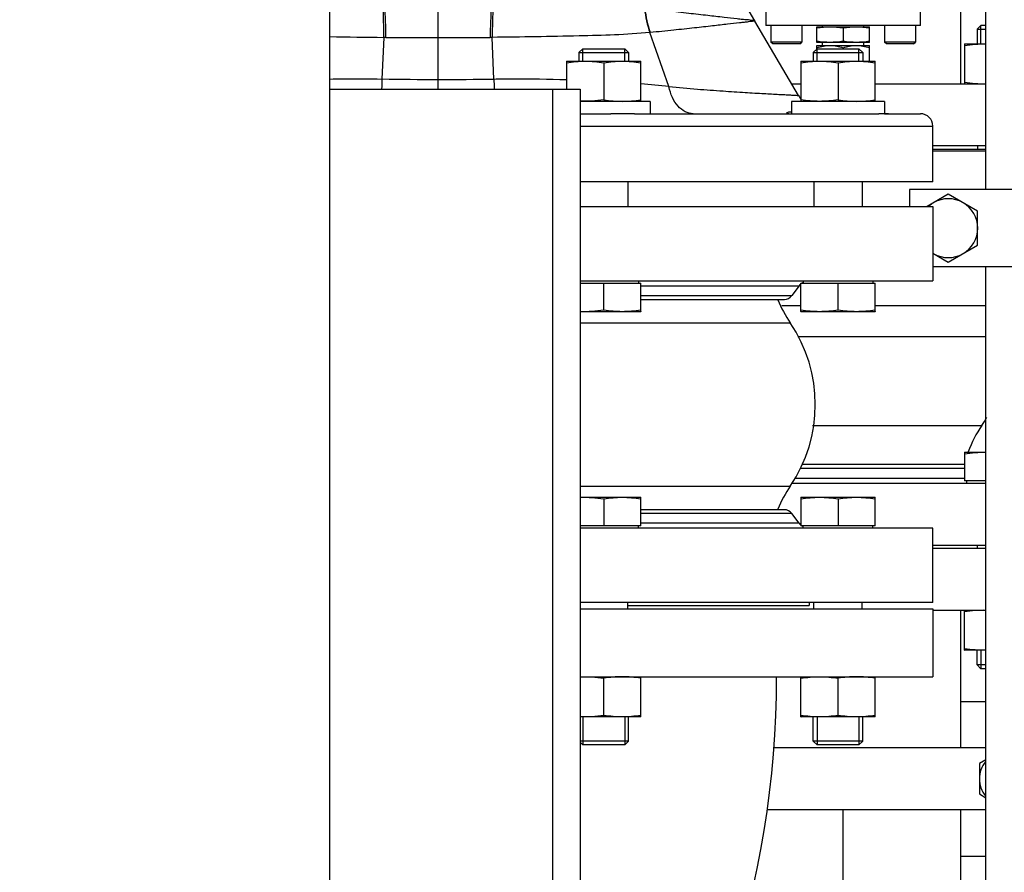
# Model space of a CAD drawing. Header units: millimetres. Extents: x 0 to 1189, y 0 to 841.
# Tile 37 of 193: x 433 to 446, y 189 to 200. Entities that reach past the tile are written whole.
import ezdxf
from ezdxf.enums import TextEntityAlignment as Align

# ---------------------------------------------------------------- set-up
doc = ezdxf.new("R2010")
doc.units = ezdxf.units.MM
doc.header["$LTSCALE"] = 65.395
doc.linetypes.add('CENTER', pattern=[0.6, 0.375, -0.075, 0.075, -0.075])
doc.layers.get('0').update_dxf_attribs({"linetype": 'CONTINUOUS'})
for name, color, linetype in [('1707_125001_01_PBL1175', 7, 'CONTINUOUS'), ('1907_153200_72_ABL1227', 7, 'CONTINUOUS'), ('1907_153200_72_T1_PBL1235', 7, 'CONTINUOUS'), ('1907_153200_79_ABL1192', 7, 'CONTINUOUS'), ('1907_153200_79_T1_PBL1496', 7, 'CONTINUOUS'), ('1907_153700_21_ABL1221', 7, 'CONTINUOUS'), ('1907_153700_21_T1_PBL1223', 7, 'CONTINUOUS'), ('1907_153700_21_T2_PBL1222', 7, 'CONTINUOUS'), ('1907_153701_06_AC_PBL1195', 7, 'CONTINUOUS'), ('1917_153701_09_PBL1214', 7, 'CONTINUOUS'), ('32007_153200_01_ABL1189', 7, 'CONTINUOUS'), ('32007_153200_01_T1_PBL1232', 7, 'CONTINUOUS'), ('32007_153701_03_PBL1194', 7, 'CONTINUOUS'), ('6M32E_GENSET_VERROHRUNG_ABL1095', 7, 'CONTINUOUS'), ('D931_1-M10X130_PBL1419', 7, 'CONTINUOUS'), ('D931_1-M12X220_PBL1420', 7, 'CONTINUOUS'), ('D931_1-M16X60_PBL1148', 7, 'CONTINUOUS'), ('D931_1-M16X60_PBL1231', 7, 'CONTINUOUS'), ('D931_1-M16X70_PBL1147', 7, 'CONTINUOUS'), ('D931_1-M16X70_PBL1150', 7, 'CONTINUOUS'), ('D931_1-M16X70_PBL1152', 7, 'CONTINUOUS'), ('D931_1-M16X70_PBL1196', 7, 'CONTINUOUS'), ('D931_1-M16X75_PBL1151', 7, 'CONTINUOUS'), ('D931_1-M16X75_PBL1153', 7, 'CONTINUOUS'), ('D934-M16_PBL1145', 7, 'CONTINUOUS'), ('D934-M16_PBL1146', 7, 'CONTINUOUS'), ('D934-M16_PBL1154', 7, 'CONTINUOUS'), ('D934-M16_PBL1155', 7, 'CONTINUOUS'), ('D934-M16_PBL1156', 7, 'CONTINUOUS'), ('D934-M16_PBL1213', 7, 'CONTINUOUS'), ('ERV_GS200_6_ABL1215', 7, 'CONTINUOUS'), ('ERV_GS200_6_T1_PBL1217', 7, 'CONTINUOUS'), ('ERV_GS200_6_T1_PBL1224', 7, 'CONTINUOUS'), ('ERV_GS200_6_T2_PBL1216', 7, 'CONTINUOUS'), ('ERV_GS65_16_ABL1218', 7, 'CONTINUOUS'), ('ERV_GS65_16_T1_PBL1219', 7, 'CONTINUOUS'), ('ERV_GS65_16_T1_PBL1226', 7, 'CONTINUOUS'), ('ERV_GS65_16_T2_PBL1220', 7, 'CONTINUOUS'), ('links_14_VBL1092', 7, 'CONTINUOUS'), ('N6003-17X30-5_PBL1229', 7, 'CONTINUOUS'), ('N6003-17X30-5_PBL1230', 7, 'CONTINUOUS'), ('RKD3000-139_PBL1225', 7, 'CONTINUOUS')]:
    doc.layers.add(name, color=color, linetype=linetype)
doc.styles.get("Standard").update_dxf_attribs({"font": 'txt', "width": 0.6})
doc.dimstyles.new('DIMSTYLE_2', dxfattribs={"dimtxt": 3.5, "dimasz": 3.5, "dimexe": 1.8, "dimexo": 0, "dimgap": 0.875, "dimtad": 1, "dimlfac": 25, "dimdsep": 46, "dimtxsty": 'STANDARD', "dimblk": '_FILLED', "dimblk1": '_FILLED', "dimblk2": '_FILLED', "dimcen": 0.09, "dimadec": 0, "dimazin": 0, "dimtp": 2, "dimtm": 2, "dimtfac": 1, "dimtofl": 0, "dimtmove": 0, "dimatfit": 3, "dimldrblk": '_FILLED', "dimfxl": 1, "dimtolj": 1, "dimarcsym": 0})

# ---------------------------------------------------------------- blocks, each defined once
blk = doc.blocks.new('_FILLED')
at = {"color": 0, "linetype": 'BYBLOCK'}
blk.add_solid([(0, 0), (-1, 0.1671), (-1, -0.1671)], dxfattribs=at)
blk = doc.blocks.new('*D13')
at = {"color": 6, "linetype": 'CONTINUOUS'}
for p, q in [((469.447, 230.597), (469.447, 153.879)), ((302.087, 223.837), (302.087, 153.879)), ((302.087, 155.679), (385.767, 155.679)), ((469.447, 155.679), (385.767, 155.679))]:
    blk.add_line(p, q, dxfattribs=at)
at = {"color": 6, "linetype": 'CONTINUOUS', "xscale": 3.5, "yscale": 3.5, "zscale": 3.5, "rotation": 180}
blk.add_blockref('_FILLED', (302.087, 155.679), dxfattribs=at)
at = {"color": 6, "linetype": 'CONTINUOUS', "xscale": 3.5, "yscale": 3.5, "zscale": 3.5}
blk.add_blockref('_FILLED', (469.447, 155.679), dxfattribs=at)
at = {"color": 6, "linetype": 'CONTINUOUS', "width": 0.636905}
blk.add_text('4184', height=3.5, dxfattribs=at).set_placement((385.767, 156.554), align=Align.CENTER)
blk = doc.blocks.new('D934-M16_PBL1145', base_point=(443.981, 191.295))
at = {"layer": 'D934-M16_PBL1145', "color": 7, "linetype": 'CONTINUOUS'}
for p, q in [((443.501, 191.036), (443.501, 191.555)), ((443.981, 191.055), (443.981, 191.535)), ((444.461, 191.036), (444.461, 191.555)), ((443.501, 191.036), (443.502, 191.035)), ((444.461, 191.035), (443.502, 191.035)), ((444.461, 191.036), (444.461, 191.035))]:
    blk.add_line(p, q, dxfattribs=at)
for points in [[(443.501, 191.535), (443.581, 191.548), (443.741, 191.563), (443.902, 191.548), (443.981, 191.535)], [(444.461, 191.535), (444.382, 191.548), (444.221, 191.563), (444.061, 191.548), (443.981, 191.535)], [(443.981, 191.055), (443.902, 191.043), (443.741, 191.028), (443.581, 191.043), (443.501, 191.055)], [(444.461, 191.055), (444.382, 191.043), (444.221, 191.028), (444.061, 191.043), (443.981, 191.055)]]:
    blk.add_open_spline(points, degree=3, dxfattribs=at)
blk = doc.blocks.new('D934-M16_PBL1146', base_point=(441.039, 191.295))
at = {"layer": 'D934-M16_PBL1146', "color": 7, "linetype": 'CONTINUOUS'}
for p, q in [((440.95, 191.055), (440.95, 191.535)), ((441.43, 191.036), (441.43, 191.555)), ((441.43, 191.035), (440.647, 191.035)), ((441.43, 191.036), (441.43, 191.035))]:
    blk.add_line(p, q, dxfattribs=at)
for points in [[(440.647, 191.554), (440.749, 191.559), (440.85, 191.551), (440.95, 191.535)], [(441.43, 191.535), (441.351, 191.548), (441.19, 191.563), (441.03, 191.548), (440.95, 191.535)], [(440.95, 191.055), (440.85, 191.04), (440.749, 191.032), (440.647, 191.037)], [(441.43, 191.055), (441.351, 191.043), (441.19, 191.028), (441.03, 191.043), (440.95, 191.055)]]:
    blk.add_open_spline(points, degree=3, dxfattribs=at)
blk = doc.blocks.new('D931_1-M16X70_PBL1147', base_point=(443.981, 192.275))
at = {"layer": 'D931_1-M16X70_PBL1147', "color": 7, "linetype": 'CONTINUOUS'}
for p, q in [((443.501, 193.875), (443.502, 193.875)), ((443.501, 193.875), (443.501, 193.507)), ((443.502, 193.875), (444.461, 193.875)), ((444.461, 193.875), (444.461, 193.875)), ((444.461, 193.507), (444.461, 193.875)), ((443.981, 193.855), (443.981, 193.507)), ((444.461, 193.507), (443.501, 193.507)), ((443.531, 193.475), (443.531, 193.507)), ((444.431, 193.475), (444.431, 193.507)), ((443.669, 192.435), (443.669, 192.515)), ((444.293, 192.435), (444.293, 192.515)), ((443.661, 190.724), (443.661, 191.035)), ((444.301, 190.724), (444.301, 191.035)), ((444.301, 190.724), (443.661, 190.724)), ((443.71, 190.675), (443.661, 190.724)), ((444.252, 190.675), (443.71, 190.675)), ((444.252, 190.675), (444.301, 190.724))]:
    blk.add_line(p, q, dxfattribs=at)
at = {"layer": 'D931_1-M16X70_PBL1147', "color": 2, "linetype": 'CONTINUOUS'}
for p, q in [((443.71, 191.035), (443.71, 190.675)), ((444.252, 191.035), (444.252, 190.675))]:
    blk.add_line(p, q, dxfattribs=at)
at = {"layer": 'D931_1-M16X70_PBL1147', "color": 7, "linetype": 'CONTINUOUS'}
for points in [[(443.501, 193.855), (443.581, 193.868), (443.741, 193.883), (443.902, 193.868), (443.981, 193.855)], [(443.981, 193.855), (444.061, 193.868), (444.221, 193.883), (444.382, 193.868), (444.461, 193.855)]]:
    blk.add_open_spline(points, degree=3, dxfattribs=at)
blk = doc.blocks.new('D931_1-M16X60_PBL1148', base_point=(445.756, 193.058))
at = {"layer": 'D931_1-M16X60_PBL1148', "color": 7, "linetype": 'CONTINUOUS'}
for p, q in [((445.619, 194.458), (445.62, 194.458)), ((445.619, 194.458), (445.619, 194.09)), ((445.62, 194.458), (445.893, 194.458)), ((445.893, 194.09), (445.619, 194.09)), ((445.649, 194.058), (445.649, 194.09)), ((445.787, 193.218), (445.787, 193.258)), ((445.779, 191.707), (445.779, 191.898)), ((445.893, 191.707), (445.779, 191.707)), ((445.829, 191.658), (445.779, 191.707)), ((445.893, 191.658), (445.829, 191.658))]:
    blk.add_line(p, q, dxfattribs=at)
at = {"layer": 'D931_1-M16X60_PBL1148', "color": 2, "linetype": 'CONTINUOUS'}
blk.add_line((445.829, 191.898), (445.829, 191.658), dxfattribs=at)
at = {"layer": 'D931_1-M16X60_PBL1148', "color": 7, "linetype": 'CONTINUOUS'}
blk.add_open_spline([(445.619, 194.438), (445.71, 194.452), (445.802, 194.46), (445.893, 194.458)], degree=3, dxfattribs=at)
blk = doc.blocks.new('PUMPENAGGRR45_125_160_FL-Z-DB50_PBL1149', base_point=(443.09, 205.807))
at = {"layer": 'PUMPENAGGRR45_125_160_FL-Z-DB50_PBL1149', "color": 7, "linetype": 'CONTINUOUS'}
for p, q in [((443.047, 200.858), (443.047, 199.978)), ((445.047, 199.978), (445.047, 200.858)), ((445.047, 199.978), (443.047, 199.978)), ((443.112, 199.978), (443.112, 199.762)), ((443.512, 199.978), (443.512, 199.762)), ((443.779, 199.958), (443.779, 199.978)), ((444.315, 199.958), (444.315, 199.978)), ((444.583, 199.978), (444.583, 199.762)), ((444.983, 199.978), (444.983, 199.762)), ((443.707, 199.958), (444.387, 199.958)), ((443.707, 199.758), (443.707, 199.958)), ((444.047, 199.944), (444.047, 199.772)), ((444.387, 199.758), (444.387, 199.958)), ((443.512, 199.762), (443.112, 199.762)), ((443.136, 199.738), (443.112, 199.762)), ((443.488, 199.738), (443.136, 199.738)), ((443.488, 199.738), (443.512, 199.762)), ((444.387, 199.758), (443.707, 199.758)), ((443.707, 199.718), (444.387, 199.718)), ((443.707, 199.673), (443.707, 199.718)), ((443.779, 199.718), (443.779, 199.758)), ((444.315, 199.718), (444.315, 199.758)), ((444.387, 199.515), (444.387, 199.718)), ((444.983, 199.762), (444.583, 199.762)), ((444.607, 199.738), (444.583, 199.762)), ((444.959, 199.738), (444.607, 199.738)), ((444.959, 199.738), (444.983, 199.762)), ((444.047, 199.675), (444.047, 199.688))]:
    blk.add_line(p, q, dxfattribs=at)
for points in [[(443.707, 199.944), (443.764, 199.953), (443.821, 199.958), (443.877, 199.958)], [(443.877, 199.958), (443.934, 199.958), (443.991, 199.953), (444.047, 199.944)], [(444.047, 199.944), (444.104, 199.953), (444.161, 199.958), (444.217, 199.958)], [(444.217, 199.958), (444.274, 199.958), (444.331, 199.953), (444.387, 199.944)], [(443.877, 199.758), (443.821, 199.758), (443.764, 199.763), (443.707, 199.772)], [(443.707, 199.688), (443.762, 199.706), (443.82, 199.718), (443.877, 199.718)], [(444.047, 199.772), (443.991, 199.763), (443.934, 199.758), (443.877, 199.758)], [(443.877, 199.718), (443.935, 199.718), (443.993, 199.706), (444.047, 199.688)], [(444.217, 199.758), (444.161, 199.758), (444.104, 199.763), (444.047, 199.772)], [(444.047, 199.688), (444.102, 199.706), (444.16, 199.718), (444.217, 199.718)], [(444.387, 199.772), (444.331, 199.763), (444.274, 199.758), (444.217, 199.758)], [(444.217, 199.718), (444.275, 199.718), (444.333, 199.706), (444.387, 199.688)]]:
    blk.add_open_spline(points, degree=3, dxfattribs=at)
blk = doc.blocks.new('D931_1-M16X70_PBL1150', base_point=(443.981, 197.115))
at = {"layer": 'D931_1-M16X70_PBL1150', "color": 7, "linetype": 'CONTINUOUS'}
for p, q in [((443.669, 197.955), (443.669, 197.635)), ((444.293, 197.955), (444.293, 197.635)), ((443.531, 196.675), (443.531, 196.643)), ((444.431, 196.675), (444.431, 196.643)), ((443.501, 196.643), (444.461, 196.643)), ((443.501, 196.276), (443.501, 196.643)), ((443.981, 196.295), (443.981, 196.643)), ((444.461, 196.276), (444.461, 196.643)), ((443.501, 196.276), (443.502, 196.275)), ((444.461, 196.275), (443.502, 196.275)), ((444.461, 196.276), (444.461, 196.275))]:
    blk.add_line(p, q, dxfattribs=at)
for points in [[(443.981, 196.295), (443.902, 196.283), (443.741, 196.268), (443.581, 196.283), (443.501, 196.295)], [(444.461, 196.295), (444.382, 196.283), (444.221, 196.268), (444.061, 196.283), (443.981, 196.295)]]:
    blk.add_open_spline(points, degree=3, dxfattribs=at)
blk = doc.blocks.new('D931_1-M16X75_PBL1151', base_point=(443.981, 197.975))
at = {"layer": 'D931_1-M16X75_PBL1151', "color": 7, "linetype": 'CONTINUOUS'}
for p, q in [((443.71, 199.675), (443.661, 199.626)), ((443.661, 199.626), (444.301, 199.626)), ((443.661, 199.626), (443.661, 199.515)), ((443.71, 199.675), (444.252, 199.675)), ((444.252, 199.675), (444.301, 199.626)), ((444.301, 199.626), (444.301, 199.515)), ((443.669, 197.955), (443.669, 197.635)), ((444.293, 197.955), (444.293, 197.635)), ((443.531, 196.675), (443.531, 196.643)), ((444.431, 196.675), (444.431, 196.643)), ((443.501, 196.643), (444.461, 196.643)), ((443.501, 196.276), (443.501, 196.643)), ((443.981, 196.295), (443.981, 196.643)), ((444.461, 196.276), (444.461, 196.643)), ((443.501, 196.276), (443.502, 196.275)), ((444.461, 196.275), (443.502, 196.275)), ((444.461, 196.276), (444.461, 196.275))]:
    blk.add_line(p, q, dxfattribs=at)
at = {"layer": 'D931_1-M16X75_PBL1151', "color": 2, "linetype": 'CONTINUOUS'}
for p, q in [((443.71, 199.515), (443.71, 199.675)), ((444.252, 199.515), (444.252, 199.675))]:
    blk.add_line(p, q, dxfattribs=at)
at = {"layer": 'D931_1-M16X75_PBL1151', "color": 7, "linetype": 'CONTINUOUS'}
for points in [[(443.981, 196.295), (443.902, 196.283), (443.741, 196.268), (443.581, 196.283), (443.501, 196.295)], [(444.461, 196.295), (444.382, 196.283), (444.221, 196.268), (444.061, 196.283), (443.981, 196.295)]]:
    blk.add_open_spline(points, degree=3, dxfattribs=at)
blk = doc.blocks.new('D931_1-M16X70_PBL1152', base_point=(441.039, 197.115))
at = {"layer": 'D931_1-M16X70_PBL1152', "color": 7, "linetype": 'CONTINUOUS'}
for p, q in [((441.262, 197.955), (441.262, 197.635)), ((441.4, 196.675), (441.4, 196.643)), ((440.647, 196.643), (441.43, 196.643)), ((440.95, 196.295), (440.95, 196.643)), ((441.43, 196.276), (441.43, 196.643)), ((441.43, 196.275), (440.647, 196.275)), ((441.43, 196.276), (441.43, 196.275))]:
    blk.add_line(p, q, dxfattribs=at)
for points in [[(440.95, 196.295), (440.85, 196.28), (440.749, 196.272), (440.647, 196.277)], [(441.43, 196.295), (441.351, 196.283), (441.19, 196.268), (441.03, 196.283), (440.95, 196.295)]]:
    blk.add_open_spline(points, degree=3, dxfattribs=at)
blk = doc.blocks.new('D931_1-M16X75_PBL1153', base_point=(441.03, 197.975))
at = {"layer": 'D931_1-M16X75_PBL1153', "color": 7, "linetype": 'CONTINUOUS'}
for p, q in [((440.68, 199.675), (440.63, 199.626)), ((440.63, 199.626), (441.27, 199.626)), ((440.63, 199.626), (440.63, 199.515)), ((440.68, 199.675), (441.221, 199.675)), ((441.221, 199.675), (441.27, 199.626)), ((441.27, 199.626), (441.27, 199.515)), ((441.262, 197.955), (441.262, 197.635)), ((441.4, 196.675), (441.4, 196.643)), ((440.647, 196.643), (441.43, 196.643)), ((440.95, 196.295), (440.95, 196.643)), ((441.43, 196.276), (441.43, 196.643)), ((441.43, 196.275), (440.647, 196.275)), ((441.43, 196.276), (441.43, 196.275))]:
    blk.add_line(p, q, dxfattribs=at)
at = {"layer": 'D931_1-M16X75_PBL1153', "color": 2, "linetype": 'CONTINUOUS'}
for p, q in [((440.68, 199.515), (440.68, 199.675)), ((441.221, 199.515), (441.221, 199.675))]:
    blk.add_line(p, q, dxfattribs=at)
at = {"layer": 'D931_1-M16X75_PBL1153', "color": 7, "linetype": 'CONTINUOUS'}
for points in [[(440.95, 196.295), (440.85, 196.28), (440.749, 196.272), (440.647, 196.277)], [(441.43, 196.295), (441.351, 196.283), (441.19, 196.268), (441.03, 196.283), (440.95, 196.295)]]:
    blk.add_open_spline(points, degree=3, dxfattribs=at)
blk = doc.blocks.new('D934-M16_PBL1154', base_point=(445.756, 199.478))
at = {"layer": 'D934-M16_PBL1154', "color": 7, "linetype": 'CONTINUOUS'}
for p, q in [((445.619, 199.738), (445.62, 199.738)), ((445.619, 199.738), (445.619, 199.218)), ((445.62, 199.738), (445.893, 199.738))]:
    blk.add_line(p, q, dxfattribs=at)
for points in [[(445.619, 199.718), (445.71, 199.732), (445.802, 199.74), (445.893, 199.738)], [(445.893, 199.219), (445.802, 199.216), (445.71, 199.224), (445.619, 199.238)]]:
    blk.add_open_spline(points, degree=3, dxfattribs=at)
blk = doc.blocks.new('D934-M16_PBL1155', base_point=(443.981, 199.255))
at = {"layer": 'D934-M16_PBL1155', "color": 7, "linetype": 'CONTINUOUS'}
for p, q in [((443.501, 199.515), (443.502, 199.515)), ((443.501, 199.515), (443.501, 198.996)), ((443.502, 199.515), (444.461, 199.515)), ((443.981, 199.495), (443.981, 199.015)), ((444.461, 199.515), (444.461, 199.515)), ((444.461, 198.996), (444.461, 199.515))]:
    blk.add_line(p, q, dxfattribs=at)
for points in [[(443.501, 199.495), (443.581, 199.508), (443.741, 199.523), (443.902, 199.508), (443.981, 199.495)], [(443.981, 199.495), (444.061, 199.508), (444.221, 199.523), (444.382, 199.508), (444.461, 199.495)], [(443.981, 199.015), (443.902, 199.003), (443.741, 198.988), (443.581, 199.003), (443.501, 199.015)], [(443.981, 199.015), (444.061, 199.003), (444.221, 198.988), (444.382, 199.003), (444.461, 199.015)]]:
    blk.add_open_spline(points, degree=3, dxfattribs=at)
blk = doc.blocks.new('D934-M16_PBL1156', base_point=(440.95, 199.255))
at = {"layer": 'D934-M16_PBL1156', "color": 7, "linetype": 'CONTINUOUS'}
for p, q in [((440.47, 199.515), (440.471, 199.515)), ((440.47, 199.515), (440.47, 199.155)), ((440.471, 199.515), (441.43, 199.515)), ((440.95, 199.495), (440.95, 199.015)), ((441.43, 199.515), (441.43, 199.515)), ((441.43, 198.996), (441.43, 199.515))]:
    blk.add_line(p, q, dxfattribs=at)
for points in [[(440.47, 199.495), (440.55, 199.508), (440.71, 199.523), (440.871, 199.508), (440.95, 199.495)], [(440.95, 199.495), (441.03, 199.508), (441.19, 199.523), (441.351, 199.508), (441.43, 199.495)], [(440.95, 199.015), (440.85, 199), (440.749, 198.992), (440.647, 198.997)], [(440.95, 199.015), (441.03, 199.003), (441.19, 198.988), (441.351, 199.003), (441.43, 199.015)]]:
    blk.add_open_spline(points, degree=3, dxfattribs=at)
blk = doc.blocks.new('1707_125001_01_PBL1175', base_point=(440.587, 203.955))
at = {"layer": '1707_125001_01_PBL1175', "color": 9, "linetype": 'CONTINUOUS'}
for p, q in [((438.807, 199.155), (438.807, 203.646)), ((441.552, 199.885), (441.548, 199.885)), ((441.794, 199.186), (441.548, 199.885)), ((438.085, 199.284), (438.108, 199.823)), ((438.134, 199.822), (438.108, 199.823)), ((439.507, 199.823), (439.481, 199.822)), ((439.53, 199.284), (439.507, 199.823)), ((440.647, 198.675), (445.207, 198.675))]:
    blk.add_line(p, q, dxfattribs=at)
at = {"layer": '1707_125001_01_PBL1175', "color": 7, "linetype": 'CONTINUOUS'}
for p, q in [((442.903, 200.038), (441.093, 203.172)), ((443.468, 199.073), (442.906, 200.033)), ((440.647, 198.835), (441.044, 198.835)), ((441.349, 198.835), (444.507, 198.835)), ((444.581, 198.835), (445.047, 198.835)), ((445.207, 197.955), (445.207, 198.675)), ((445.207, 197.955), (440.647, 197.955))]:
    blk.add_line(p, q, dxfattribs=at)
at = {"layer": '1707_125001_01_PBL1175', "color": 9, "linetype": 'CONTINUOUS'}
for centre, radius, start, end in [((430.155, 199.777), 7.952, 0.3264, 3.3041), ((429.786, 199.724), 8.348, 0.6732, 3.5139), ((447.828, 199.724), 8.348, 176.4854, 179.3262), ((447.459, 199.777), 7.952, 176.696, 179.6739), ((442.764, 200.319), 1.292, 185.6051, 199.6607), ((442.766, 200.322), 1.29, 185.7366, 199.7838), ((438.844, 272.957), 73.138, 268.87468, 269.42339), ((438.809, 299.736), 99.916, 269.61246, 269.99885), ((438.805, 299.737), 99.917, 270.0013, 270.38769), ((434.871, 199.312), 3.214, 357.2037, 359.5164), ((438.854, 251.314), 52.035, 269.1528, 269.9487), ((438.761, 251.321), 52.043, 270.0512, 270.8472), ((442.743, 199.312), 3.213, 180.4837, 182.797), ((439.236, 173.916), 25.399, 84.2189, 85.0412)]:
    blk.add_arc(centre, radius, start, end, dxfattribs=at)
at = {"layer": '1707_125001_01_PBL1175', "color": 7, "linetype": 'CONTINUOUS'}
for centre, radius, start, end in [((443.769, 200.538), 1, 209.9999, 210.3665), ((443.883, 199.315), 0.48, 210.3665, 217.4202), ((445.047, 198.675), 0.16, 0, 90)]:
    blk.add_arc(centre, radius, start, end, dxfattribs=at)
at = {"layer": '1707_125001_01_PBL1175', "color": 9, "linetype": 'CONTINUOUS'}
for points, knots in [([(442.903, 200.038), (442.904, 200.036), (442.888, 200.042), (442.876, 200.039), (442.84, 200.047), (442.798, 200.048), (442.741, 200.054), (442.643, 200.066), (442.493, 200.082), (442.285, 200.106), (442.042, 200.133), (441.771, 200.164), (441.581, 200.183), (441.482, 200.193)], [0, 0, 0, 0, 0.004394, 0.017914, 0.040761, 0.071298, 0.110835, 0.159073, 0.278713, 0.426793, 0.599196, 0.791739, 1, 1, 1, 1]), ([(442.906, 200.033), (442.907, 200.031), (442.893, 200.033), (442.883, 200.029), (442.851, 200.03), (442.814, 200.021), (442.764, 200.016), (442.676, 200.007), (442.539, 199.991), (442.346, 199.969), (442.113, 199.943), (441.844, 199.914), (441.653, 199.895), (441.552, 199.885)], [0, 0, 0, 0, 0.004026, 0.016364, 0.037253, 0.065548, 0.102243, 0.147287, 0.260736, 0.404554, 0.577021, 0.776357, 1, 1, 1, 1]), ([(441.548, 199.885), (441.243, 199.856), (440.562, 199.839), (439.882, 199.826), (439.507, 199.823)], [0, 0, 0, 0, 0.449329, 1, 1, 1, 1]), ([(437.407, 199.284), (437.462, 199.285), (437.688, 199.288), (437.914, 199.287), (438.085, 199.284)], [0, 0, 0, 0, 0.246104, 1, 1, 1, 1]), ([(439.53, 199.284), (439.611, 199.285), (439.924, 199.288), (440.238, 199.285), (440.471, 199.277)], [0, 0, 0, 0, 0.255514, 1, 1, 1, 1]), ([(442.109, 198.835), (442.073, 198.835), (441.997, 198.855), (441.903, 198.932), (441.831, 199.047), (441.803, 199.138), (441.794, 199.186)], [0, 0, 0, 0, 0.211524, 0.444779, 0.708994, 1, 1, 1, 1]), ([(441.794, 199.186), (441.917, 199.174), (442.15, 199.154), (442.479, 199.13), (442.766, 199.111), (443.007, 199.097), (443.178, 199.088), (443.288, 199.082), (443.351, 199.079), (443.4, 199.076), (443.436, 199.076), (443.456, 199.071), (443.467, 199.074), (443.468, 199.073)], [0, 0, 0, 0, 0.219909, 0.417733, 0.590234, 0.734922, 0.849639, 0.895245, 0.932787, 0.962111, 0.983126, 0.995773, 1, 1, 1, 1])]:
    blk.add_open_spline(points, degree=3, knots=knots, dxfattribs=at)
at = {"layer": '1707_125001_01_PBL1175', "color": 7, "linetype": 'CONTINUOUS'}
for points, knots in [([(441.349, 198.835), (441.325, 198.835), (441.224, 198.834), (441.122, 198.835), (441.044, 198.835)], [0, 0, 0, 0, 0.228271, 1, 1, 1, 1]), ([(443.319, 198.846), (443.319, 198.852), (443.346, 198.861), (443.364, 198.86), (443.379, 198.859)], [0, 0, 0, 0, 0.293576, 1, 1, 1, 1]), ([(443.344, 198.835), (443.34, 198.835), (443.332, 198.836), (443.319, 198.84), (443.319, 198.846)], [0, 0, 0, 0, 0.392288, 1, 1, 1, 1]), ([(444.633, 198.835), (444.627, 198.835), (444.585, 198.833), (444.543, 198.835), (444.507, 198.835)], [0, 0, 0, 0, 0.133311, 1, 1, 1, 1])]:
    blk.add_open_spline(points, degree=3, knots=knots, dxfattribs=at)
blk = doc.blocks.new('32007_153200_01_T1_PBL1232', base_point=(448.687, 202.275))
at = {"layer": '32007_153200_01_T1_PBL1232', "color": 7, "linetype": 'CONTINUOUS'}
for p, q in [((445.893, 197.855), (445.893, 216.835)), ((445.893, 187.715), (445.893, 196.855))]:
    blk.add_line(p, q, dxfattribs=at)
blk = doc.blocks.new('32007_153200_01_ABL1189', base_point=(448.687, 202.335))
at = {"layer": '32007_153200_01_T1_PBL1232'}
blk.add_blockref('32007_153200_01_T1_PBL1232', (448.687, 202.275), dxfattribs=at)
blk = doc.blocks.new('EN1092-1-01A-DN65_PN16-77_5_PBL1193', base_point=(444.144, 187.618))
at = {"layer": 'EN1092-1-01A-DN65_PN16-77_5_PBL1193', "color": 7, "linetype": 'CONTINUOUS'}
for p, q in [((442.667, 188.018), (444.327, 188.018)), ((445.287, 188.018), (445.893, 188.018)), ((442.394, 187.218), (443.687, 187.218))]:
    blk.add_line(p, q, dxfattribs=at)
blk = doc.blocks.new('1917_153701_09_PBL1214', base_point=(445.55, 192.818))
at = {"layer": '1917_153701_09_PBL1214', "color": 7, "linetype": 'CONTINUOUS'}
for p, q in [((445.207, 193.218), (445.893, 193.218)), ((445.207, 192.418), (445.893, 192.418))]:
    blk.add_line(p, q, dxfattribs=at)
blk = doc.blocks.new('1907_153200_79_T1_PBL1496', base_point=(444.81, 190.218))
at = {"layer": '1907_153200_79_T1_PBL1496', "color": 7, "linetype": 'CONTINUOUS'}
for p, q in [((445.571, 190.635), (445.571, 192.418)), ((445.571, 188.018), (445.571, 189.835))]:
    blk.add_line(p, q, dxfattribs=at)
at = {"layer": '1907_153200_79_T1_PBL1496', "color": 2, "linetype": 'CENTER'}
blk.add_line((444.049, 188.018), (444.049, 189.835), dxfattribs=at)
blk = doc.blocks.new('1907_153200_79_ABL1192', base_point=(444.144, 190.218))
at = {"layer": '1907_153200_79_T1_PBL1496'}
blk.add_blockref('1907_153200_79_T1_PBL1496', (444.81, 190.218), dxfattribs=at)
at = {"layer": '1917_153701_09_PBL1214'}
blk.add_blockref('1917_153701_09_PBL1214', (445.55, 192.818), dxfattribs=at)
at = {"layer": 'EN1092-1-01A-DN65_PN16-77_5_PBL1193'}
blk.add_blockref('EN1092-1-01A-DN65_PN16-77_5_PBL1193', (444.144, 187.618), dxfattribs=at)
blk = doc.blocks.new('32007_153701_03_PBL1194', base_point=(445.732, 190.235))
at = {"layer": '32007_153701_03_PBL1194', "color": 7, "linetype": 'CONTINUOUS'}
for p, q in [((445.571, 191.235), (445.893, 191.235)), ((445.571, 189.235), (445.893, 189.235))]:
    blk.add_line(p, q, dxfattribs=at)
blk = doc.blocks.new('1907_153701_06_AC_PBL1195', base_point=(444.479, 190.235))
at = {"layer": '1907_153701_06_AC_PBL1195', "color": 7, "linetype": 'CONTINUOUS'}
for p, q in [((445.893, 190.635), (443.152, 190.635)), ((445.893, 189.835), (443.065, 189.835))]:
    blk.add_line(p, q, dxfattribs=at)
blk = doc.blocks.new('D931_1-M16X70_PBL1196', base_point=(441.039, 192.275))
at = {"layer": 'D931_1-M16X70_PBL1196', "color": 7, "linetype": 'CONTINUOUS'}
for p, q in [((440.647, 193.875), (441.43, 193.875)), ((441.43, 193.875), (441.43, 193.875)), ((441.43, 193.507), (441.43, 193.875)), ((440.95, 193.855), (440.95, 193.507)), ((441.43, 193.507), (440.647, 193.507)), ((441.4, 193.475), (441.4, 193.507)), ((441.262, 192.435), (441.262, 192.515)), ((441.27, 190.724), (441.27, 191.035)), ((441.27, 190.724), (440.647, 190.724)), ((440.68, 190.675), (440.647, 190.708)), ((441.221, 190.675), (440.68, 190.675)), ((441.221, 190.675), (441.27, 190.724))]:
    blk.add_line(p, q, dxfattribs=at)
at = {"layer": 'D931_1-M16X70_PBL1196', "color": 2, "linetype": 'CONTINUOUS'}
for p, q in [((440.68, 191.035), (440.68, 190.675)), ((441.221, 191.035), (441.221, 190.675))]:
    blk.add_line(p, q, dxfattribs=at)
at = {"layer": 'D931_1-M16X70_PBL1196', "color": 7, "linetype": 'CONTINUOUS'}
for points in [[(440.647, 193.874), (440.749, 193.879), (440.85, 193.871), (440.95, 193.855)], [(440.95, 193.855), (441.03, 193.868), (441.19, 193.883), (441.351, 193.868), (441.43, 193.855)]]:
    blk.add_open_spline(points, degree=3, dxfattribs=at)
blk = doc.blocks.new('D934-M16_PBL1213', base_point=(445.756, 192.158))
at = {"layer": 'D934-M16_PBL1213', "color": 7, "linetype": 'CONTINUOUS'}
for p, q in [((445.619, 191.898), (445.619, 192.418)), ((445.619, 191.898), (445.62, 191.898)), ((445.893, 191.898), (445.62, 191.898))]:
    blk.add_line(p, q, dxfattribs=at)
for points in [[(445.619, 192.398), (445.71, 192.412), (445.802, 192.42), (445.893, 192.418)], [(445.893, 191.899), (445.802, 191.896), (445.71, 191.904), (445.619, 191.918)]]:
    blk.add_open_spline(points, degree=3, dxfattribs=at)
blk = doc.blocks.new('ERV_GS200_6_T2_PBL1216', base_point=(442.127, 194.452))
at = {"layer": 'ERV_GS200_6_T2_PBL1216', "color": 9, "linetype": 'CONTINUOUS'}
for p, q in [((440.647, 196.131), (443.363, 196.131)), ((440.647, 194.02), (443.363, 194.02))]:
    blk.add_line(p, q, dxfattribs=at)
at = {"layer": 'ERV_GS200_6_T2_PBL1216', "color": 7, "linetype": 'CONTINUOUS'}
for p in [(441.262, 192.475), (443.607, 192.515)]:
    blk.add_line(p, (443.607, 192.475), dxfattribs=at)
for centre, radius, start, end in [((444.687, 197.029), 1.6, 202.0041, 214.1484), ((441.807, 195.075), 1.88, 325.8516, 34.1484), ((444.687, 193.122), 1.6, 145.8516, 157.9959)]:
    blk.add_arc(centre, radius, start, end, dxfattribs=at)
blk = doc.blocks.new('ERV_GS200_6_T1_PBL1217', base_point=(442.927, 193.115))
at = {"layer": 'ERV_GS200_6_T1_PBL1217', "color": 7, "linetype": 'CONTINUOUS'}
for p, q in [((443.287, 193.715), (441.43, 193.715)), ((443.479, 193.539), (443.383, 193.667)), ((445.207, 193.475), (440.647, 193.475)), ((445.207, 192.515), (445.207, 193.475)), ((445.207, 192.515), (440.647, 192.515))]:
    blk.add_line(p, q, dxfattribs=at)
at = {"layer": 'ERV_GS200_6_T1_PBL1217', "color": 9, "linetype": 'CONTINUOUS'}
for p, q in [((443.383, 193.667), (441.43, 193.667)), ((443.479, 193.539), (441.43, 193.539))]:
    blk.add_line(p, q, dxfattribs=at)
at = {"layer": 'ERV_GS200_6_T1_PBL1217', "color": 7, "linetype": 'CONTINUOUS'}
for centre, radius, start, end in [((443.287, 193.595), 0.12, 36.8699, 90), ((443.607, 193.635), 0.16, 216.8699, 227.779), ((443.607, 193.635), 0.16, 233.3501, 241.1947)]:
    blk.add_arc(centre, radius, start, end, dxfattribs=at)
blk = doc.blocks.new('ERV_GS200_6_T1_PBL1224', base_point=(442.927, 197.035))
at = {"layer": 'ERV_GS200_6_T1_PBL1224', "color": 7, "linetype": 'CONTINUOUS'}
for p, q in [((440.647, 197.635), (445.207, 197.635)), ((445.207, 197.635), (445.207, 196.675)), ((440.647, 196.675), (445.207, 196.675)), ((443.479, 196.611), (443.383, 196.483)), ((441.43, 196.435), (443.287, 196.435))]:
    blk.add_line(p, q, dxfattribs=at)
at = {"layer": 'ERV_GS200_6_T1_PBL1224', "color": 9, "linetype": 'CONTINUOUS'}
for p, q in [((441.43, 196.611), (443.479, 196.611)), ((441.43, 196.483), (443.383, 196.483))]:
    blk.add_line(p, q, dxfattribs=at)
at = {"layer": 'ERV_GS200_6_T1_PBL1224', "color": 7, "linetype": 'CONTINUOUS'}
for centre, radius, start, end in [((443.607, 196.515), 0.16, 132.221, 143.1301), ((443.607, 196.515), 0.16, 118.8053, 126.6499), ((443.287, 196.555), 0.12, 270, 323.1301)]:
    blk.add_arc(centre, radius, start, end, dxfattribs=at)
blk = doc.blocks.new('ERV_GS200_6_ABL1215', base_point=(442.927, 195.055))
at = {"layer": 'ERV_GS200_6_T1_PBL1217'}
blk.add_blockref('ERV_GS200_6_T1_PBL1217', (442.927, 193.115), dxfattribs=at)
at = {"layer": 'ERV_GS200_6_T1_PBL1224'}
blk.add_blockref('ERV_GS200_6_T1_PBL1224', (442.927, 197.035), dxfattribs=at)
at = {"layer": 'ERV_GS200_6_T2_PBL1216'}
blk.add_blockref('ERV_GS200_6_T2_PBL1216', (442.127, 194.452), dxfattribs=at)
blk = doc.blocks.new('ERV_GS65_16_T1_PBL1219', base_point=(444.639, 193.778))
at = {"layer": 'ERV_GS65_16_T1_PBL1219', "color": 9, "linetype": 'CONTINUOUS'}
for p, q in [((443.492, 194.25), (445.619, 194.25)), ((443.42, 194.122), (445.619, 194.122))]:
    blk.add_line(p, q, dxfattribs=at)
at = {"layer": 'ERV_GS65_16_T1_PBL1219', "color": 7, "linetype": 'CONTINUOUS'}
for p, q in [((445.619, 194.298), (443.519, 194.298)), ((443.385, 194.058), (445.893, 194.058)), ((445.207, 193.258), (445.893, 193.258))]:
    blk.add_line(p, q, dxfattribs=at)
blk = doc.blocks.new('ERV_GS65_16_T2_PBL1220', base_point=(444.779, 194.686))
at = {"layer": 'ERV_GS65_16_T2_PBL1220', "color": 9, "linetype": 'CONTINUOUS'}
blk.add_line((443.652, 194.804), (445.84, 194.804), dxfattribs=at)
at = {"layer": 'ERV_GS65_16_T2_PBL1220', "color": 7, "linetype": 'CONTINUOUS'}
for centre, radius, start, end in [((444.329, 195.818), 1.82, 326.1408, 330.066), ((447.169, 193.913), 1.6, 146.1408, 159.9055)]:
    blk.add_arc(centre, radius, start, end, dxfattribs=at)
blk = doc.blocks.new('ERV_GS65_16_T1_PBL1226', base_point=(445.55, 198.378))
at = {"layer": 'ERV_GS65_16_T1_PBL1226', "color": 7, "linetype": 'CONTINUOUS'}
blk.add_line((445.207, 198.378), (445.893, 198.378), dxfattribs=at)
blk = doc.blocks.new('ERV_GS65_16_ABL1218', base_point=(444.645, 195.818))
at = {"layer": 'ERV_GS65_16_T1_PBL1219'}
blk.add_blockref('ERV_GS65_16_T1_PBL1219', (444.639, 193.778), dxfattribs=at)
at = {"layer": 'ERV_GS65_16_T1_PBL1226'}
blk.add_blockref('ERV_GS65_16_T1_PBL1226', (445.55, 198.378), dxfattribs=at)
at = {"layer": 'ERV_GS65_16_T2_PBL1220'}
blk.add_blockref('ERV_GS65_16_T2_PBL1220', (444.779, 194.686), dxfattribs=at)
blk = doc.blocks.new('1907_153700_21_T2_PBL1222', base_point=(448.035, 196.155))
at = {"layer": '1907_153700_21_T2_PBL1222', "color": 7, "linetype": 'CONTINUOUS'}
for p, q in [((452.607, 195.955), (452.607, 196.355)), ((443.462, 195.955), (445.893, 195.955)), ((451.481, 195.955), (452.607, 195.955))]:
    blk.add_line(p, q, dxfattribs=at)
blk = doc.blocks.new('1907_153700_21_T1_PBL1223', base_point=(448.232, 197.355))
at = {"layer": '1907_153700_21_T1_PBL1223', "color": 7, "linetype": 'CONTINUOUS'}
for p, q in [((445.207, 198.355), (445.893, 198.355)), ((451.481, 198.355), (453.207, 198.355)), ((453.207, 196.355), (453.207, 198.355)), ((452.507, 197.635), (452.607, 197.635)), ((452.607, 197.075), (452.507, 197.075)), ((443.256, 196.355), (443.501, 196.355)), ((444.461, 196.355), (445.893, 196.355)), ((451.481, 196.355), (453.207, 196.355))]:
    blk.add_line(p, q, dxfattribs=at)
blk.add_arc((452.607, 197.355), 0.28, 270, 90, dxfattribs=at)
blk = doc.blocks.new('1907_153700_21_ABL1221', base_point=(448.232, 197.155))
at = {"layer": '1907_153700_21_T1_PBL1223'}
blk.add_blockref('1907_153700_21_T1_PBL1223', (448.232, 197.355), dxfattribs=at)
at = {"layer": '1907_153700_21_T2_PBL1222'}
blk.add_blockref('1907_153700_21_T2_PBL1222', (448.035, 196.155), dxfattribs=at)
blk = doc.blocks.new('RKD3000-139_PBL1225', base_point=(448.707, 197.355))
at = {"layer": 'RKD3000-139_PBL1225', "color": 7, "linetype": 'CONTINUOUS'}
for p, q in [((452.507, 197.855), (444.907, 197.855)), ((444.907, 197.855), (444.907, 197.635)), ((452.507, 197.855), (452.507, 196.855)), ((452.507, 196.855), (445.207, 196.855))]:
    blk.add_line(p, q, dxfattribs=at)
blk = doc.blocks.new('EN1092-1-01A-DN65_PN16-77_5_PBL1228', base_point=(444.638, 198.818))
at = {"layer": 'EN1092-1-01A-DN65_PN16-77_5_PBL1228', "color": 7, "linetype": 'CONTINUOUS'}
for p, q in [((443.501, 199.218), (443.383, 199.218)), ((445.893, 199.218), (444.461, 199.218)), ((445.893, 198.418), (445.207, 198.418))]:
    blk.add_line(p, q, dxfattribs=at)
blk = doc.blocks.new('1907_153200_72_T1_PBL1235', base_point=(444.049, 200.358))
at = {"layer": '1907_153200_72_T1_PBL1235', "color": 7, "linetype": 'CONTINUOUS'}
for p, q in [((442.527, 201.498), (443.127, 201.498)), ((442.527, 200.689), (442.527, 201.498)), ((444.967, 201.498), (445.571, 201.498)), ((445.571, 199.218), (445.571, 201.498))]:
    blk.add_line(p, q, dxfattribs=at)
blk = doc.blocks.new('1907_153200_72_ABL1227', base_point=(444.21, 199.958))
at = {"layer": '1907_153200_72_T1_PBL1235'}
blk.add_blockref('1907_153200_72_T1_PBL1235', (444.049, 200.358), dxfattribs=at)
at = {"layer": 'EN1092-1-01A-DN65_PN16-77_5_PBL1228'}
blk.add_blockref('EN1092-1-01A-DN65_PN16-77_5_PBL1228', (444.638, 198.818), dxfattribs=at)
blk = doc.blocks.new('N6003-17X30-5_PBL1229', base_point=(443.981, 198.915))
at = {"layer": 'N6003-17X30-5_PBL1229', "color": 7, "linetype": 'CONTINUOUS'}
for p, q in [((444.581, 198.995), (443.381, 198.995)), ((443.381, 198.995), (443.381, 198.835)), ((444.581, 198.995), (444.581, 198.835))]:
    blk.add_line(p, q, dxfattribs=at)
blk = doc.blocks.new('N6003-17X30-5_PBL1230', base_point=(441.099, 198.915))
at = {"layer": 'N6003-17X30-5_PBL1230', "color": 7, "linetype": 'CONTINUOUS'}
for q in [(440.647, 198.995), (441.55, 198.835)]:
    blk.add_line((441.55, 198.995), q, dxfattribs=at)
blk = doc.blocks.new('D931_1-M16X60_PBL1231', base_point=(445.836, 199.178))
at = {"layer": 'D931_1-M16X60_PBL1231', "color": 7, "linetype": 'CONTINUOUS'}
for p, q in [((445.829, 199.978), (445.779, 199.929)), ((445.893, 199.978), (445.829, 199.978)), ((445.779, 199.929), (445.893, 199.929)), ((445.779, 199.929), (445.779, 199.738)), ((445.787, 198.418), (445.787, 198.378))]:
    blk.add_line(p, q, dxfattribs=at)
at = {"layer": 'D931_1-M16X60_PBL1231', "color": 2, "linetype": 'CONTINUOUS'}
blk.add_line((445.829, 199.738), (445.829, 199.978), dxfattribs=at)
blk = doc.blocks.new('D931_1-M10X130_PBL1419', base_point=(445.851, 190.235))
at = {"layer": 'D931_1-M10X130_PBL1419', "color": 7, "linetype": 'CONTINUOUS'}
for p, q in [((445.893, 190.48), (445.809, 190.432)), ((445.809, 190.432), (445.809, 190.039)), ((445.809, 190.039), (445.893, 189.99))]:
    blk.add_line(p, q, dxfattribs=at)
for points in [[(445.89, 190.455), (445.839, 190.396), (445.809, 190.313), (445.809, 190.235)], [(445.809, 190.235), (445.809, 190.157), (445.839, 190.075), (445.89, 190.015)]]:
    blk.add_open_spline(points, degree=3, dxfattribs=at)
blk = doc.blocks.new('D931_1-M12X220_PBL1420', base_point=(445.46, 197.355))
at = {"layer": 'D931_1-M12X220_PBL1420', "color": 7, "linetype": 'CONTINUOUS'}
for p, q in [((445.407, 197.794), (445.132, 197.635)), ((445.787, 197.575), (445.407, 197.794)), ((445.787, 197.136), (445.787, 197.575)), ((445.407, 196.917), (445.787, 197.136)), ((445.207, 197.032), (445.407, 196.917))]:
    blk.add_line(p, q, dxfattribs=at)
for centre, radius, start, end in [((445.402, 197.367), 0.367, 120.1763, 126.4511), ((445.407, 197.353), 0.383, 60.2155, 119.7845), ((445.405, 197.354), 0.383, 0.2151, 59.7849), ((445.415, 197.35), 0.389, 126.4374, 131.3581), ((445.405, 197.357), 0.383, 300.2151, 359.7849), ((445.398, 197.337), 0.359, 237.7374, 239.8578), ((445.407, 197.358), 0.383, 240.2155, 299.7845)]:
    blk.add_arc(centre, radius, start, end, dxfattribs=at)
blk = doc.blocks.new('6M32E_GENSET_VERROHRUNG_ABL1095', base_point=(297.891, 254.215))
at = {"layer": '1707_125001_01_PBL1175'}
blk.add_blockref('1707_125001_01_PBL1175', (440.587, 203.955), dxfattribs=at)
at = {"layer": '1907_153200_72_ABL1227'}
blk.add_blockref('1907_153200_72_ABL1227', (444.21, 199.958), dxfattribs=at)
at = {"layer": '1907_153200_79_ABL1192'}
blk.add_blockref('1907_153200_79_ABL1192', (444.144, 190.218), dxfattribs=at)
at = {"layer": '1907_153700_21_ABL1221'}
blk.add_blockref('1907_153700_21_ABL1221', (448.232, 197.155), dxfattribs=at)
at = {"layer": '1907_153701_06_AC_PBL1195'}
blk.add_blockref('1907_153701_06_AC_PBL1195', (444.479, 190.235), dxfattribs=at)
at = {"layer": '32007_153200_01_ABL1189'}
blk.add_blockref('32007_153200_01_ABL1189', (448.687, 202.335), dxfattribs=at)
at = {"layer": '32007_153701_03_PBL1194'}
blk.add_blockref('32007_153701_03_PBL1194', (445.732, 190.235), dxfattribs=at)
at = {"layer": 'D931_1-M10X130_PBL1419'}
blk.add_blockref('D931_1-M10X130_PBL1419', (445.851, 190.235), dxfattribs=at)
at = {"layer": 'D931_1-M12X220_PBL1420'}
blk.add_blockref('D931_1-M12X220_PBL1420', (445.46, 197.355), dxfattribs=at)
at = {"layer": 'D931_1-M16X60_PBL1148'}
blk.add_blockref('D931_1-M16X60_PBL1148', (445.756, 193.058), dxfattribs=at)
at = {"layer": 'D931_1-M16X60_PBL1231'}
blk.add_blockref('D931_1-M16X60_PBL1231', (445.836, 199.178), dxfattribs=at)
at = {"layer": 'D931_1-M16X70_PBL1147'}
blk.add_blockref('D931_1-M16X70_PBL1147', (443.981, 192.275), dxfattribs=at)
at = {"layer": 'D931_1-M16X70_PBL1150'}
blk.add_blockref('D931_1-M16X70_PBL1150', (443.981, 197.115), dxfattribs=at)
at = {"layer": 'D931_1-M16X70_PBL1152'}
blk.add_blockref('D931_1-M16X70_PBL1152', (441.039, 197.115), dxfattribs=at)
at = {"layer": 'D931_1-M16X70_PBL1196'}
blk.add_blockref('D931_1-M16X70_PBL1196', (441.039, 192.275), dxfattribs=at)
at = {"layer": 'D931_1-M16X75_PBL1151'}
blk.add_blockref('D931_1-M16X75_PBL1151', (443.981, 197.975), dxfattribs=at)
at = {"layer": 'D931_1-M16X75_PBL1153'}
blk.add_blockref('D931_1-M16X75_PBL1153', (441.03, 197.975), dxfattribs=at)
at = {"layer": 'D934-M16_PBL1145'}
blk.add_blockref('D934-M16_PBL1145', (443.981, 191.295), dxfattribs=at)
at = {"layer": 'D934-M16_PBL1146'}
blk.add_blockref('D934-M16_PBL1146', (441.039, 191.295), dxfattribs=at)
at = {"layer": 'D934-M16_PBL1154'}
blk.add_blockref('D934-M16_PBL1154', (445.756, 199.478), dxfattribs=at)
at = {"layer": 'D934-M16_PBL1155'}
blk.add_blockref('D934-M16_PBL1155', (443.981, 199.255), dxfattribs=at)
at = {"layer": 'D934-M16_PBL1156'}
blk.add_blockref('D934-M16_PBL1156', (440.95, 199.255), dxfattribs=at)
at = {"layer": 'D934-M16_PBL1213'}
blk.add_blockref('D934-M16_PBL1213', (445.756, 192.158), dxfattribs=at)
at = {"layer": 'ERV_GS200_6_ABL1215'}
blk.add_blockref('ERV_GS200_6_ABL1215', (442.927, 195.055), dxfattribs=at)
at = {"layer": 'ERV_GS65_16_ABL1218'}
blk.add_blockref('ERV_GS65_16_ABL1218', (444.645, 195.818), dxfattribs=at)
at = {"layer": 'N6003-17X30-5_PBL1229'}
blk.add_blockref('N6003-17X30-5_PBL1229', (443.981, 198.915), dxfattribs=at)
at = {"layer": 'N6003-17X30-5_PBL1230'}
blk.add_blockref('N6003-17X30-5_PBL1230', (441.099, 198.915), dxfattribs=at)
at = {"layer": 'PUMPENAGGRR45_125_160_FL-Z-DB50_PBL1149'}
blk.add_blockref('PUMPENAGGRR45_125_160_FL-Z-DB50_PBL1149', (443.09, 205.807), dxfattribs=at)
at = {"layer": 'RKD3000-139_PBL1225'}
blk.add_blockref('RKD3000-139_PBL1225', (448.707, 197.355), dxfattribs=at)
blk = doc.blocks.new('6M32E_GENSET_GRUNDRAHMEN_T1_PBL1127', base_point=(293.067, 197.155))
at = {"layer": '6M32E_GENSET_GRUNDRAHMEN_T1_PBL1127', "color": 7, "linetype": 'CONTINUOUS'}
for p, q in [((437.407, 173.555), (437.407, 222.355)), ((437.407, 199.155), (440.647, 199.155)), ((440.287, 199.155), (440.287, 182.755)), ((440.647, 199.155), (440.647, 182.755)), ((440.647, 192.435), (445.207, 192.435)), ((445.207, 192.435), (445.207, 191.555)), ((440.647, 191.555), (445.207, 191.555))]:
    blk.add_line(p, q, dxfattribs=at)
blk.add_arc((430.887, 191.555), 12.3, 322.893, 360, dxfattribs=at)
blk = doc.blocks.new('6M32E_GENSET_GRUNDRAHMEN_ABL1126', base_point=(293.067, 197.155))
at = {"layer": '6M32E_GENSET_GRUNDRAHMEN_T1_PBL1127'}
blk.add_blockref('6M32E_GENSET_GRUNDRAHMEN_T1_PBL1127', (293.067, 197.155), dxfattribs=at)
blk = doc.blocks.new('LINKS_14_VBL1092', base_point=(312.043, 276.055))
at = {"layer": '6M32E_GENSET_GRUNDRAHMEN_ABL1126'}
blk.add_blockref('6M32E_GENSET_GRUNDRAHMEN_ABL1126', (293.067, 197.155), dxfattribs=at)
at = {"layer": '6M32E_GENSET_VERROHRUNG_ABL1095'}
blk.add_blockref('6M32E_GENSET_VERROHRUNG_ABL1095', (297.891, 254.215), dxfattribs=at)

msp = doc.modelspace()

# ---------------------------------------------------------------- block references
at = {"layer": 'links_14_VBL1092'}
msp.add_blockref('LINKS_14_VBL1092', (312.04282, 276.05542), dxfattribs=at)

# ---------------------------------------------------------------- dimensions: what is measured, and where the dimension line sits
at = {"color": 6, "linetype": 'CONTINUOUS'}
dim = msp.add_linear_dim(base=(469.44744, 155.67864), p1=(302.08746, 223.83701), p2=(469.44744, 230.59688), dimstyle='DIMSTYLE_2', dxfattribs=at)
dim.commit()
dim.dimension.update_dxf_attribs({"geometry": '*D13', "text_midpoint": (385.43412, 155.67864), "dimtype": 160})

doc.saveas('drawing.dxf')
